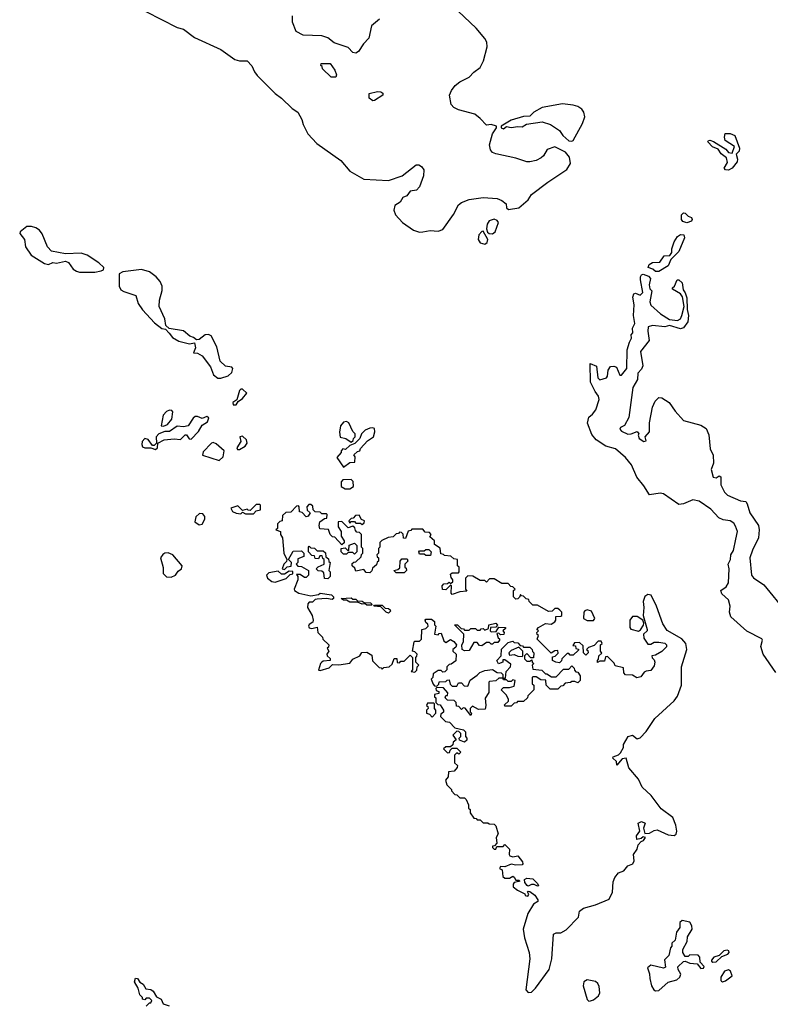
# Model space of a CAD drawing. Extents: x 2029662 to 2246637, y 225654 to 401419.
# Tile 136 of 256: x 2097990 to 2102823, y 338701 to 345040. Entities that reach past the tile are written whole.
import ezdxf

# ---------------------------------------------------------------- set-up
doc = ezdxf.new("R2010")
doc.units = 0

msp = doc.modelspace()

# ---------------------------------------------------------------- linework, layer by layer
at = {"layer": '0CON20XD'}
for points in [[(2098803, 345093), (2099005, 344990.5), (2099045, 344979.2), (2099115, 344925.6), (2099285, 344848.2), (2099376.2, 344785), (2099405, 344775.6), (2099455.8, 344775.8), (2099485, 344743.3), (2099501.4, 344705), (2099520.2, 344680.2), (2099635, 344565.6), (2099676.2, 344536.2), (2099745, 344468), (2099780, 344445), (2099807.7, 344397.7), (2099816, 344365), (2099845.3, 344305.3), (2099902.7, 344242.7), (2100058, 344135), (2100116, 344065), (2100205, 344014), (2100365, 344006), (2100453.3, 344035), (2100542.5, 344105), (2100560, 344105), (2100577.5, 344095), (2100593, 344073), (2100591.2, 344035), (2100563.8, 343965), (2100545, 343943.8), (2100505, 343936.7), (2100483, 343907), (2100457.5, 343895), (2100440, 343865), (2100406.2, 343843.8), (2100400, 343815), (2100410, 343785), (2100454.3, 343735), (2100525, 343685.5), (2100565, 343672.5), (2100585, 343674.4)], [(2100307, 345043), (2100255, 345000), (2100238.3, 344921.7), (2100203.3, 344885), (2100171.2, 344835), (2100155, 344824), (2100135, 344828.8), (2100105, 344862.5), (2100015, 344892.5), (2099973.6, 344923.6), (2099935, 344937.5), (2099815, 344940), (2099770, 344965), (2099747.5, 345025), (2099747.5, 345065)], [(2100585, 343674.4), (2100633.1, 343683.1), (2100685, 343678.8), (2100715, 343690), (2100783.2, 343786.8), (2100815, 343848.8), (2100835, 343864.2), (2100885, 343882.5), (2100975, 343895.8), (2101065, 343888.6), (2101095.5, 343875.5), (2101122.5, 343855), (2101125, 343830), (2101138.3, 343818.3), (2101205, 343830), (2101265, 343881.2), (2101285.5, 343914.5), (2101390.8, 343995), (2101513.8, 344076.2), (2101535.8, 344115), (2101530, 344155), (2101505, 344187.5), (2101435, 344222.5), (2101387.5, 344205), (2101363.3, 344165), (2101348.3, 344151.7), (2101315, 344134.2), (2101275, 344124.3), (2101255, 344125.6), (2101185, 344150), (2101055, 344175.8), (2101035, 344186.2), (2101021.7, 344201.7), (2101015.8, 344235), (2101034.2, 344305.8), (2101060, 344345), (2101060, 344355), (2101025, 344366.2), (2100995, 344362), (2100955.8, 344405), (2100921.2, 344431.2), (2100815, 344460), (2100786.2, 344475), (2100768.8, 344495), (2100757.5, 344555), (2100770, 344585), (2100795, 344617.5), (2100825, 344640), (2100885, 344670), (2100915, 344703.3), (2100955, 344732.5), (2100976.7, 344775), (2101001.2, 344865), (2100998.8, 344895), (2100985, 344920), (2100930, 344985), (2100814, 345095)], [(2100025, 344670), (2099995, 344670), (2099940, 344725), (2099938.3, 344738.3), (2099930, 344745), (2099931.7, 344758.3), (2099988.3, 344758.3), (2100020, 344715), (2100030, 344685), (2100025, 344670)], [(2100265, 344517.5), (2100240, 344535), (2100240, 344565), (2100295, 344578), (2100315, 344576.2), (2100327.7, 344567.7), (2100327.5, 344555), (2100275, 344520), (2100265, 344517.5)], [(2101545, 344257.5), (2101555, 344262.5), (2101615, 344372.5), (2101628.1, 344415), (2101622.9, 344445), (2101610.8, 344465), (2101585, 344482.2), (2101555, 344489.6), (2101485, 344499.4), (2101355, 344474.4), (2101301.2, 344445), (2101275, 344420), (2101235, 344416.2), (2101155, 344394), (2101090, 344355), (2101090, 344345), (2101105, 344337.5), (2101125, 344352.5), (2101155, 344346.2), (2101197, 344353), (2101225, 344350), (2101253, 344367), (2101355, 344383.8), (2101407.5, 344365), (2101465, 344326.7), (2101487.5, 344295), (2101525, 344260), (2101545, 344257.5)], [(2102555, 344072.4), (2102534.7, 344074.7), (2102526, 344085), (2102548.7, 344121.3), (2102540.8, 344150.8), (2102507.9, 344177.9), (2102487.7, 344207.7), (2102452.1, 344222.1), (2102421.2, 344255), (2102425, 344262.5), (2102435, 344263.8), (2102456.8, 344256.8), (2102536.9, 344206.9), (2102555, 344186.2), (2102578.8, 344181.2), (2102592.5, 344225), (2102531.7, 344261.7), (2102527.5, 344285), (2102532.5, 344307.5), (2102565, 344308), (2102595, 344295.7), (2102625.8, 344214.2), (2102622.5, 344195), (2102602.5, 344175), (2102611.9, 344141.9), (2102609.5, 344125), (2102577.5, 344085), (2102555, 344072.4)], [(2102285, 343733.3), (2102260.8, 343740.8), (2102250.8, 343755), (2102251.1, 343785), (2102265, 343797.5), (2102275.7, 343795.7), (2102295, 343776.2), (2102315, 343766.7), (2102320, 343755), (2102315, 343743.8), (2102285, 343733.3)], [(2101035, 343661.2), (2101052, 343675), (2101072.5, 343735), (2101065, 343747.5), (2101045, 343756.2), (2101012.5, 343745), (2101001.2, 343725), (2100996.7, 343695), (2101003.3, 343673.3), (2101013.6, 343663.6), (2101035, 343661.2)], [(2098474.1, 343415.9), (2098515, 343423.8), (2098529.3, 343430.7), (2098532.5, 343445), (2098500, 343475), (2098423.8, 343525), (2098385, 343537.5), (2098285, 343533.8), (2098195, 343549.2), (2098168.5, 343578.5), (2098135, 343662.5), (2098116.9, 343685), (2098095, 343700), (2098065, 343708.9), (2098035, 343709.4), (2097992.5, 343675), (2097990, 343665), (2098020, 343625), (2098028.3, 343578.3), (2098063.9, 343523.9), (2098150.5, 343470.5), (2098175, 343463.8), (2098203.6, 343476.4), (2098226.1, 343473.9), (2098285, 343486.7), (2098305, 343477.5), (2098333.3, 343435), (2098355, 343421.2), (2098376, 343416), (2098474.1, 343415.9)], [(2100985, 343594.2), (2101001.2, 343605), (2101004.2, 343625), (2100975, 343680), (2100965, 343677.5), (2100947.5, 343655), (2100941.2, 343625), (2100954.5, 343604.5), (2100985, 343594.2)], [(2102105, 343420), (2102085, 343420), (2102067.5, 343435), (2102037.5, 343445), (2102044.3, 343465), (2102065, 343476.4), (2102111.7, 343478.3), (2102139.3, 343520.7), (2102176.7, 343523.3), (2102188.8, 343541.2), (2102190, 343565), (2102205, 343610), (2102225, 343643.8), (2102245, 343657.5), (2102266, 343656), (2102270, 343635), (2102235, 343547.5), (2102183.3, 343496.7), (2102165.7, 343455), (2102105, 343420)], [(2099285, 342733.3), (2099333, 342747), (2099355, 342770), (2099362.5, 342795), (2099355, 342802.5), (2099315, 342810), (2099281.1, 342841.1), (2099260, 342935), (2099222.2, 343005), (2099205, 343014.5), (2099185, 343011.5), (2099145, 342981.2), (2099128.3, 342978.3), (2099110, 342995), (2099085, 343002.5), (2099045, 343036.9), (2098952.5, 343052.5), (2098931.2, 343071.2), (2098924, 343115), (2098888.5, 343195), (2098889.2, 343235), (2098907.1, 343297.1), (2098907.3, 343325), (2098895.4, 343355), (2098868.5, 343385), (2098825, 343416.1), (2098775, 343432.3), (2098653.8, 343416.2), (2098630, 343405), (2098630, 343325), (2098642.3, 343302.3), (2098660, 343290), (2098737.5, 343265), (2098752.3, 343212.3), (2098781.7, 343171.7), (2098858.8, 343088.8), (2098905, 343053.3), (2098928.3, 343048.3), (2098953.3, 343023.3), (2098973.6, 342993.6), (2099015, 342970), (2099083.8, 342953.8), (2099115, 342960), (2099122.3, 342927.7), (2099110, 342895), (2099135, 342892.5), (2099165, 342876.7), (2099218.8, 342805), (2099237.5, 342755), (2099265, 342733.3), (2099285, 342733.3)], [(2102858.2, 340838.2), (2102777.9, 340955), (2102762.6, 341005), (2102773.8, 341045), (2102769.1, 341055), (2102672.7, 341102.7), (2102570, 341195), (2102561.5, 341225), (2102565.3, 341265), (2102553.8, 341305), (2102512.3, 341345), (2102505.6, 341365), (2102539.9, 341390.1), (2102554.6, 341415), (2102557.5, 341505), (2102552.5, 341535), (2102566, 341565), (2102568.8, 341595), (2102586.1, 341623.9), (2102601.2, 341695), (2102611.5, 341745), (2102600.3, 341780.3), (2102588, 341798), (2102565, 341814.6), (2102520.8, 341820.8), (2102492.4, 341832.4), (2102440, 341890), (2102365, 341939.7), (2102325, 341948.2), (2102265, 341923.1), (2102235, 341919.5), (2102135, 341988.4), (2102115, 341992.4), (2102045, 341981.4), (2102009.5, 342039.5), (2101964.7, 342095), (2101929.6, 342175), (2101891.8, 342221.8), (2101827.2, 342277.2), (2101764.4, 342295), (2101702.7, 342335), (2101675, 342370.6), (2101646.7, 342443.3), (2101655, 342481.9), (2101679.1, 342500.9), (2101700.7, 342529.3), (2101720.9, 342595), (2101717.5, 342617.5), (2101695, 342645.8), (2101666.5, 342706.5), (2101663.6, 342826.4), (2101705, 342810), (2101712.5, 342735), (2101725, 342720.8), (2101768, 342735), (2101774.4, 342745.6), (2101778.9, 342785), (2101795, 342806.9), (2101815, 342810.8), (2101833.9, 342803.9), (2101855, 342752.5), (2101865, 342752.5), (2101900, 342795), (2101902.7, 342915), (2101915.8, 342965), (2101929.3, 342990.7), (2101928.3, 343011.7), (2101937.5, 343025), (2101936.2, 343055), (2101952, 343085), (2101942.2, 343135), (2101946, 343205), (2101937.5, 343255), (2101945, 343276.2), (2101955, 343278.8), (2101985, 343267.5), (2102003.3, 343285), (2101987.5, 343365), (2101988, 343385), (2101995, 343397.5), (2102005, 343402.5), (2102038.3, 343388.3), (2102052.5, 343375), (2102043.3, 343333.3), (2102048.3, 343308.3), (2102060, 343295), (2102048.6, 343225), (2102053.1, 343203.1), (2102116.2, 343146.2), (2102175, 343110.8), (2102225.7, 343104.3), (2102244.4, 343115.6), (2102254.3, 343135), (2102268.8, 343195), (2102257, 343257), (2102245.8, 343275.8), (2102192.5, 343305), (2102192.5, 343315), (2102205.8, 343324.2), (2102224.2, 343365.8), (2102235, 343366.2), (2102255, 343346.7), (2102261.4, 343301.4), (2102275, 343282.5), (2102285, 343250), (2102288.1, 343175), (2102297.5, 343135), (2102291.5, 343095), (2102265, 343056.7), (2102245, 343049.7), (2102175, 343071.5), (2102145, 343063.6), (2102065, 343070.8), (2102036.2, 343063.8), (2102034.3, 343035), (2102042.9, 342975), (2101986.8, 342903.2), (2102003, 342813), (2101995, 342791.4), (2101970, 342765), (2101969.1, 342725), (2101937.5, 342672.5), (2101911.7, 342478.3), (2101885, 342428.8), (2101858.8, 342415), (2101854, 342405), (2101865, 342391.9), (2101905, 342372.9), (2101926.7, 342373.3), (2101965, 342388.8), (2101976.2, 342375), (2101972.5, 342365), (2101980, 342345), (2102010, 342325), (2102025, 342330)], [(2099385, 342560), (2099397.3, 342582.7), (2099425, 342601.4), (2099452.5, 342635), (2099425, 342662.5), (2099415, 342662.5), (2099406.4, 342653.6), (2099387.5, 342592.5), (2099361.5, 342575), (2099365, 342561.9), (2099385, 342560)], [(2102025, 342330), (2102017.5, 342355), (2102045, 342387.5), (2102044.7, 342445.3), (2102064.4, 342545), (2102081.3, 342585), (2102105, 342609), (2102125, 342605.2), (2102172.1, 342575), (2102210.1, 342520.1), (2102265, 342460.9), (2102375, 342431), (2102409.5, 342409.5), (2102428, 342368), (2102436.5, 342276.5), (2102456.2, 342236.2), (2102458.2, 342185), (2102443.5, 342145), (2102454.5, 342094.5), (2102475, 342090), (2102495, 342103.3), (2102505, 342096.7), (2102503.8, 342045), (2102529.1, 341999.1), (2102548.6, 341978.6), (2102631.7, 341941.7), (2102665, 341939.2), (2102675, 341923.3), (2102691.8, 341865), (2102746.9, 341785), (2102752.1, 341755), (2102747.8, 341705), (2102708.5, 341625), (2102690.6, 341575), (2102702.2, 341465), (2102715, 341447.5), (2102781.4, 341401.4), (2102925.2, 341225.2)], [(2098915, 342422.5), (2098942.5, 342435), (2098970.7, 342469.3), (2098976.7, 342515), (2098970, 342525), (2098955, 342527.5), (2098935, 342517.5), (2098913.3, 342495), (2098900, 342425), (2098915, 342422.5)], [(2098865, 342273.8), (2098876.7, 342285), (2098880, 342315), (2098920, 342335), (2098985, 342341.2), (2099025, 342336.7), (2099055, 342367.5), (2099065, 342367.5), (2099081.2, 342341.2), (2099095, 342340), (2099141.9, 342388.1), (2099165, 342430), (2099199.3, 342450.7), (2099207, 342477), (2099195, 342485.8), (2099165, 342473.8), (2099135.7, 342485.7), (2099120, 342485), (2099106.7, 342475), (2099073.9, 342426.1), (2099045, 342420), (2099005, 342423.8), (2098955, 342390), (2098925, 342388.8), (2098885, 342373.3), (2098868.8, 342355), (2098870, 342315), (2098855, 342300), (2098845, 342300), (2098818.3, 342338.3), (2098795, 342343.3), (2098778.8, 342325), (2098776, 342305), (2098781.4, 342291.4), (2098795, 342284), (2098833.6, 342283.6), (2098865, 342273.8)], [(2100125, 342320), (2100138.3, 342331.7), (2100140, 342345), (2100150, 342355), (2100150, 342375), (2100135, 342390), (2100110, 342445), (2100095, 342453.3), (2100075, 342450), (2100056.7, 342425), (2100050, 342385), (2100053, 342353), (2100090, 342345), (2100125, 342320)], [(2100075, 342160), (2100115, 342190), (2100148.3, 342191.7), (2100150, 342225), (2100141.7, 342238.3), (2100165, 342260), (2100180, 342265), (2100185, 342280), (2100230, 342330), (2100267.5, 342355), (2100277, 342387), (2100275, 342407.5), (2100265, 342412.5), (2100245, 342410), (2100215, 342396.7), (2100190, 342375), (2100180, 342345), (2100148.3, 342311.7), (2100115, 342300), (2100087, 342273), (2100071.7, 342278.3), (2100060, 342265), (2100060, 342255), (2100032.5, 342222.5), (2100075, 342160)], [(2099405, 342272.5), (2099442.5, 342295), (2099453.8, 342315), (2099451.2, 342335), (2099425, 342360), (2099407.5, 342355), (2099413.3, 342325), (2099387.5, 342285), (2099393.3, 342273.3), (2099405, 342272.5)], [(2099275, 342202.5), (2099300, 342225), (2099307.5, 342265), (2099255, 342310), (2099235, 342317.5), (2099225, 342314.2), (2099172.1, 342257.9), (2099167.5, 342237.5), (2099275, 342202.5)], [(2100115, 342020), (2100140, 342035), (2100138.3, 342068.3), (2100125, 342080), (2100071.7, 342078.3), (2100060, 342065), (2100060, 342035), (2100085, 342020), (2100115, 342020)], [(2099495, 341860), (2099511.7, 341878.3), (2099540, 341885), (2099540, 341915), (2099535, 341920), (2099511.7, 341918.3), (2099475, 341880), (2099461.7, 341881.7), (2099455, 341890), (2099425, 341880), (2099395, 341910), (2099350, 341895), (2099360, 341875), (2099385, 341862.5), (2099415, 341860), (2099425, 341870), (2099445, 341860), (2099495, 341860)], [(2101285, 338780), (2101310.8, 338805), (2101399.4, 338925), (2101417.5, 338995), (2101427.7, 339152.3), (2101445, 339162), (2101475, 339161.2), (2101509.5, 339180.5), (2101588.3, 339261.7), (2101595, 339300), (2101620.6, 339319.4), (2101698.8, 339341.2), (2101785, 339379.2), (2101807.5, 339422.5), (2101811.1, 339488.9), (2101822.4, 339517.6), (2101845, 339546.7), (2101880, 339560), (2101907, 339593), (2101937.5, 339605), (2101946.2, 339625), (2101942, 339665), (2101965, 339700), (2101971.7, 339728.3), (2101991.2, 339748.8), (2102007.5, 339755), (2102020, 339775), (2102005, 339780), (2101991.7, 339768.3), (2101963, 339763), (2101961.2, 339785), (2101983.3, 339815), (2101971.7, 339868.3), (2101995, 339877.5), (2102017, 339867), (2102007.5, 339835), (2102015, 339800), (2102045, 339802.5), (2102075, 339820), (2102095, 339823.8), (2102165, 339792.5), (2102205, 339788.8), (2102217.5, 339797.5), (2102221.4, 339815), (2102214.5, 339855), (2102195, 339903.1), (2102120.1, 339960.1), (2102056.4, 340045), (2101998.3, 340098.3), (2101975, 340150), (2101912.9, 340222.9), (2101895.8, 340285.8), (2101868.8, 340281.2), (2101835, 340240), (2101832.5, 340265), (2101810, 340285), (2101812.5, 340295), (2101845, 340306.7), (2101858.8, 340321.2), (2101878.8, 340355), (2101877.5, 340375), (2101907.5, 340425), (2101935, 340433.8), (2101965, 340411.2), (2101985, 340416), (2102025, 340457.5), (2102079.3, 340540.7), (2102205, 340655.5), (2102226, 340685), (2102252.2, 340755), (2102251.3, 340875), (2102285.9, 340985), (2102280.4, 341025), (2102253.1, 341055), (2102158.2, 341108.2), (2102131.9, 341151.9), (2102090, 341265), (2102056.7, 341335), (2102035, 341340), (2102015, 341326.7), (2102004.2, 341295), (2102009.2, 341255), (2102003.8, 341203.8), (2102030, 341115), (2102030, 341105), (2102006.7, 341085), (2102009.5, 341059.5), (2102035, 341020), (2102055, 341020), (2102075, 341032.5), (2102105, 341032.5), (2102145, 341025.8), (2102156, 341015), (2102155, 341003.8), (2102125, 340973.3), (2102085, 340950), (2102060, 340945), (2102061.7, 340931.7), (2102075, 340920), (2102080, 340905), (2102075, 340880), (2102055, 340850), (2102023, 340847), (2102010.7, 340839.3), (2101990.7, 340809.3), (2101964.1, 340804.1), (2101935, 340820), (2101891.7, 340821.7), (2101880, 340835), (2101878.3, 340868.3), (2101825, 340880), (2101818.3, 340898.3), (2101775, 340940), (2101761.7, 340938.3), (2101755, 340910), (2101725, 340910), (2101711.7, 340901.7), (2101710, 340915), (2101717.5, 340922.5), (2101720, 340945), (2101737.5, 340962.5), (2101730, 340975), (2101730, 341015), (2101740, 341025), (2101735, 341040), (2101715, 341040), (2101688.3, 341011.7), (2101651.7, 340998.3), (2101640, 340985), (2101648.3, 340978.3), (2101650, 340965), (2101635, 340950), (2101620, 340965), (2101618.3, 341008.3), (2101595, 341030), (2101561.7, 341028.3), (2101551.7, 341011.7), (2101568.3, 341008.3), (2101571.7, 340991.7), (2101588.3, 340988.3), (2101588.3, 340981.7), (2101555, 340950), (2101535, 340950), (2101525, 340960), (2101515, 340960), (2101480, 340925), (2101478.3, 340911.7), (2101465, 340900), (2101443, 340903), (2101420, 340915), (2101421.7, 340938.3), (2101438.3, 340941.7), (2101457, 340963), (2101455, 340980), (2101435, 340977.5), (2101411.7, 340961.7), (2101321.7, 341051.7), (2101330, 341075), (2101321.7, 341081.7), (2101320, 341095), (2101330, 341105), (2101320, 341115), (2101331.7, 341128.3), (2101375, 341152.5), (2101411.7, 341148.3), (2101436.4, 341163.6), (2101442.5, 341175), (2101441.7, 341198.3), (2101475, 341200), (2101480, 341205), (2101480, 341225), (2101468.3, 341238.3), (2101455, 341250), (2101435, 341250), (2101418.3, 341231.7), (2101395, 341230), (2101325, 341270), (2101295, 341270), (2101270, 341295), (2101268.3, 341308.3), (2101251.7, 341311.7), (2101235, 341330), (2101221.7, 341331.7), (2101215, 341340), (2101208.3, 341321.7), (2101198.3, 341311.7), (2101185, 341310), (2101170, 341325), (2101170, 341365), (2101180, 341375), (2101165, 341390), (2101151.7, 341391.7), (2101135, 341410), (2101095, 341410), (2101045, 341440), (2101015, 341440), (2100995, 341420), (2100985, 341430), (2100955, 341430), (2100907, 341457), (2100875, 341460), (2100860, 341445), (2100860, 341375), (2100868.3, 341361.7), (2100825, 341357.5), (2100775, 341340), (2100768.3, 341348.3), (2100770, 341395), (2100765, 341400), (2100735, 341370), (2100711.7, 341371.7), (2100710, 341395), (2100721.7, 341408.3), (2100745, 341410), (2100755, 341420), (2100765, 341410), (2100778.3, 341421.7), (2100780, 341435), (2100768.3, 341448.3), (2100765, 341470), (2100775, 341480), (2100815, 341480), (2100820, 341485), (2100820, 341515), (2100810, 341525), (2100810, 341565), (2100785, 341570), (2100767, 341587), (2100725, 341590), (2100718.3, 341598.3), (2100701.7, 341601.7), (2100698.3, 341638.3), (2100661.7, 341661.7), (2100660, 341685), (2100631.7, 341711.7), (2100640, 341725), (2100628.3, 341738.3), (2100601.7, 341741.7), (2100585, 341760), (2100515, 341760), (2100508.3, 341751.7), (2100491.7, 341748.3), (2100475, 341700), (2100461.7, 341701.7), (2100458.3, 341728.3), (2100448.3, 341738.3), (2100435, 341740), (2100428.3, 341731.7), (2100415, 341730), (2100395, 341710), (2100363, 341707), (2100321.7, 341688.3), (2100310, 341675), (2100310, 341645), (2100300, 341635), (2100300, 341605), (2100290, 341595), (2100291.7, 341581.7), (2100300, 341575), (2100300, 341555), (2100291.7, 341548.3), (2100288.3, 341531.7), (2100261.7, 341508.3), (2100258.3, 341491.7), (2100245, 341480), (2100221.7, 341481.7), (2100205, 341500), (2100155, 341490), (2100148.3, 341508.3), (2100130, 341525), (2100131.7, 341538.3), (2100141.7, 341548.3), (2100155, 341550), (2100188.3, 341581.7), (2100191.7, 341598.3), (2100200, 341605), (2100200, 341635), (2100190, 341645), (2100190, 341725), (2100178.3, 341738.3), (2100161.7, 341741.7), (2100151.7, 341751.7), (2100148.3, 341768.3), (2100135, 341780), (2100105, 341770), (2100065, 341810), (2100041.7, 341808.3), (2100040, 341775), (2100060, 341745), (2100060, 341715), (2100080, 341685), (2100078.3, 341671.7), (2100065, 341660), (2100018.3, 341708.3), (2100005, 341710), (2099990, 341725), (2099978.3, 341758.3), (2099921.7, 341761.7), (2099917.5, 341785), (2099921.7, 341808.3), (2099951.7, 341828.3), (2099968.3, 341831.7), (2099970, 341855), (2099965, 341860), (2099935, 341860), (2099925, 341870), (2099891.7, 341871.7), (2099880, 341885), (2099878.3, 341908.3), (2099865, 341920), (2099851.7, 341918.3), (2099840, 341905), (2099841.7, 341881.7), (2099860, 341865), (2099847, 341843), (2099835, 341840), (2099808.3, 341868.3), (2099791.7, 341871.7), (2099790, 341905), (2099785, 341910), (2099771.7, 341908.3), (2099735, 341870), (2099703, 341867), (2099681.7, 341848.3), (2099680, 341815), (2099665, 341810), (2099650, 341795), (2099650, 341765), (2099640, 341755), (2099670, 341745), (2099670, 341725), (2099682.5, 341705), (2099690, 341605), (2099710, 341565), (2099708.3, 341551.7), (2099690, 341535), (2099680, 341505), (2099695, 341500), (2099711.7, 341518.3), (2099738.3, 341521.7), (2099740, 341545), (2099720, 341565), (2099751.7, 341618.3), (2099805, 341620), (2099820, 341605), (2099820, 341585), (2099781.7, 341568.3), (2099780, 341545), (2099770, 341535), (2099781.7, 341521.7), (2099805, 341520), (2099850, 341495), (2099850, 341465), (2099835, 341450), (2099825, 341450), (2099795, 341467.5), (2099771.7, 341468.3), (2099780, 341455), (2099780, 341435), (2099757.5, 341375), (2099760, 341365), (2099788.3, 341348.3), (2099865, 341331.2), (2099915, 341340), (2099925, 341347.5), (2099997, 341337), (2100010, 341325), (2100010, 341315), (2100001.7, 341308.3), (2099965, 341313.8), (2099905, 341310), (2099893, 341307), (2099875, 341290), (2099855, 341290), (2099845, 341280), (2099842.5, 341255), (2099872.5, 341205), (2099880, 341175), (2099878.3, 341161.7), (2099855, 341147.5), (2099850, 341135), (2099854.2, 341124.2), (2099870.7, 341120.7), (2099905, 341130), (2099910, 341095), (2099940, 341065), (2099941.7, 341051.7), (2099980, 341015), (2099978.3, 341001.7), (2099970, 340995), (2099980, 340975), (2099967.5, 340955), (2099970, 340945), (2099988.3, 340928.3), (2099990, 340915), (2099945, 340910), (2099935, 340903.3), (2099926.7, 340895), (2099915, 340852.5), (2099925, 340850), (2099982.5, 340867.5), (2100005, 340890), (2100045, 340886.7), (2100115, 340897.5), (2100135, 340922.5), (2100180, 340945), (2100193, 340967), (2100225, 340967.5), (2100258.3, 340948.3), (2100261.7, 340911.7), (2100305, 340870), (2100318.3, 340868.3), (2100325, 340860), (2100335, 340870), (2100370, 340875), (2100388.3, 340891.7), (2100401.7, 340928.3), (2100418.3, 340928.3), (2100421.7, 340901.7), (2100435, 340900), (2100445, 340910), (2100465, 340910), (2100505, 340950), (2100520, 340935), (2100520, 340855), (2100510, 340845), (2100535, 340840), (2100548.3, 340851.7), (2100550, 340875), (2100560, 340885), (2100540, 340905), (2100540, 340935), (2100548.3, 340941.7), (2100550, 340955), (2100535, 340970), (2100520, 340975), (2100530, 341035), (2100535, 341040), (2100565, 341040), (2100578.3, 341051.7), (2100580, 341115), (2100605, 341120), (2100620, 341135), (2100618.3, 341148.3), (2100605, 341160), (2100600, 341175), (2100605, 341180), (2100641.7, 341181.7), (2100660, 341165), (2100660, 341145), (2100670, 341135), (2100660, 341085), (2100685, 341080), (2100691.7, 341088.3), (2100705, 341090), (2100720.7, 341040.7), (2100735, 341030), (2100765, 341050), (2100786.4, 341036.4), (2100802.5, 341015), (2100798.3, 341001.7), (2100780, 340985), (2100780, 340975), (2100800, 340955), (2100798.3, 340911.7), (2100768.3, 340891.7), (2100755, 340890), (2100740, 340875), (2100740, 340855), (2100728.3, 340841.7), (2100715, 340840), (2100705, 340850), (2100685, 340850), (2100651.7, 340828.3), (2100650, 340805), (2100640, 340795), (2100651.7, 340761.7), (2100661.7, 340751.7), (2100675, 340750), (2100688.3, 340761.7), (2100691.7, 340778.3), (2100735, 340780), (2100741.7, 340788.3), (2100755, 340790), (2100761.7, 340761.7), (2100775, 340750), (2100805, 340750), (2100815, 340770), (2100835, 340770), (2100851.7, 340751.7), (2100875, 340750), (2100891.7, 340788.3), (2100935, 340820)], [(2099145, 341787.5), (2099165, 341792.5), (2099182.5, 341825), (2099181.7, 341841.7), (2099168.3, 341858.3), (2099148.3, 341861.7), (2099125, 341840), (2099118.3, 341808.3), (2099145, 341787.5)], [(2100195, 341790), (2100208.3, 341801.7), (2100210, 341815), (2100191.7, 341821.7), (2100175, 341850), (2100151.7, 341848.3), (2100138.3, 341831.7), (2100125, 341830), (2100110, 341815), (2100115, 341800), (2100125, 341810), (2100145, 341810), (2100155, 341800), (2100185, 341800), (2100195, 341790)], [(2099975, 341440), (2099951.7, 341441.7), (2099948.3, 341478.3), (2099935, 341490), (2099911.7, 341491.7), (2099900, 341505), (2099911.7, 341518.3), (2099950, 341535), (2099950, 341565), (2099941.7, 341571.7), (2099938.3, 341588.3), (2099921.7, 341588.3), (2099915, 341570), (2099891.7, 341571.7), (2099888.3, 341588.3), (2099871.7, 341591.7), (2099850, 341615), (2099850, 341645), (2099855, 341650), (2099865, 341640), (2099888.3, 341638.3), (2099905, 341620), (2099945, 341620), (2099958.3, 341608.3), (2099961.7, 341581.7), (2099978.3, 341568.3), (2099981.7, 341551.7), (2099990, 341545), (2099980, 341495), (2099990, 341485), (2099990, 341455), (2099975, 341440)], [(2100145, 341600), (2100135, 341610), (2100105, 341610), (2100095, 341600), (2100075, 341600), (2100060, 341615), (2100060, 341635), (2100085, 341640), (2100105, 341620), (2100110, 341625), (2100111.7, 341658.3), (2100145, 341670), (2100160, 341655), (2100160, 341615), (2100145, 341600)], [(2100635, 341590), (2100605, 341590), (2100595, 341600), (2100565, 341600), (2100560, 341615), (2100565, 341620), (2100595, 341620), (2100605, 341630), (2100625, 341630), (2100640, 341615), (2100635, 341590)], [(2098965, 341451.2), (2098992.5, 341465), (2099010.5, 341489.5), (2099032.5, 341505), (2099036.7, 341525), (2098976.7, 341595), (2098945, 341607.5), (2098925, 341606), (2098912.3, 341597.7), (2098897.5, 341575), (2098913, 341513), (2098913.8, 341475), (2098935, 341452.5), (2098965, 341451.2)], [(2100465, 341480), (2100415, 341480), (2100400, 341495), (2100425, 341500), (2100438.3, 341511.7), (2100440, 341555), (2100451.7, 341568.3), (2100485, 341570), (2100490, 341555), (2100470, 341535), (2100470, 341515), (2100478.3, 341508.3), (2100480, 341495), (2100465, 341480)], [(2099635, 341420), (2099705, 341442.5), (2099731.7, 341468.3), (2099748.3, 341471.7), (2099748.3, 341488.3), (2099725, 341490), (2099695, 341470), (2099675, 341470), (2099655, 341490), (2099595, 341480), (2099580, 341465), (2099586.7, 341445), (2099613.9, 341423.9), (2099635, 341420)], [(2100255, 341270), (2100225, 341270), (2100215, 341280), (2100195, 341277.5), (2100165, 341290), (2100115, 341290), (2100095, 341302.5), (2100075, 341302.5), (2100060, 341315), (2100125, 341317.5), (2100135, 341310), (2100155, 341310), (2100165, 341300), (2100195, 341297.5), (2100208.3, 341288.3), (2100250, 341285), (2100260, 341275), (2100255, 341270)], [(2100365, 341220), (2100350, 341225), (2100315, 341260), (2100270, 341265), (2100275, 341270), (2100325, 341270), (2100342.5, 341252.5), (2100365, 341250), (2100375, 341240), (2100377, 341233), (2100365, 341220)], [(2101645, 341172.5), (2101685, 341173.3), (2101692.5, 341185), (2101673, 341233), (2101645, 341240), (2101630, 341235), (2101622.5, 341225), (2101620, 341185), (2101645, 341172.5)], [(2101975, 341103.8), (2101988, 341112), (2102007, 341143), (2102010, 341155), (2102002.5, 341175), (2101965, 341198), (2101935, 341198.8), (2101918.6, 341175), (2101918.3, 341128.3), (2101926.2, 341116.2), (2101975, 341103.8)], [(2100855, 340977.5), (2100840, 340985), (2100837.5, 341015), (2100847.5, 341035), (2100850, 341085), (2100790, 341145), (2100810, 341145), (2100831.7, 341121.7), (2100848.3, 341118.3), (2100855, 341110), (2100885, 341110), (2100895, 341120), (2100925, 341120), (2100935, 341110), (2100955, 341110), (2100961.7, 341118.3), (2100975, 341120), (2100985, 341110), (2101008.3, 341121.7), (2101010, 341145), (2101055, 341156.2), (2101067.5, 341142.5), (2101055, 341130), (2101021.7, 341128.3), (2101020, 341105), (2101025, 341100), (2101058.3, 341101.7), (2101075, 341130), (2101118.3, 341128.3), (2101118.3, 341121.7), (2101100, 341105), (2101110, 341095), (2101108.3, 341081.7), (2101085, 341080), (2101075, 341090), (2101061.7, 341088.3), (2101071.7, 341061.7), (2101080, 341055), (2101080, 341045), (2101068.3, 341031.7), (2101045, 341030), (2101035, 341020), (2101025, 341020), (2101015, 341030), (2100995, 341030), (2100965, 341010), (2100951.7, 341011.7), (2100935, 341030), (2100915, 341030), (2100885, 340980), (2100855, 340977.5)], [(2100935, 340820), (2100953, 340837), (2100985, 340850), (2101035, 340857.5), (2101065, 340837.5), (2101090, 340835), (2101100, 340825), (2101100, 340800), (2101118.3, 340801.7), (2101122.5, 340845), (2101150, 340875), (2101151.7, 340891.7), (2101115, 340920), (2101101.7, 340918.3), (2101100, 340905), (2101073, 340893), (2101062.5, 340915), (2101090, 340945), (2101091.7, 340988.3), (2101135, 341030), (2101165, 341040), (2101175, 341030), (2101198.3, 341028.3), (2101211.7, 341011.7), (2101228.3, 341008.3), (2101235, 341000), (2101275, 341000), (2101290, 340985), (2101291.7, 340971.7), (2101300, 340965), (2101298.3, 340931.7), (2101281.7, 340931.7), (2101255, 340960), (2101240, 340945), (2101240, 340925), (2101255, 340910), (2101275, 340910), (2101288.3, 340918.3), (2101290, 340905), (2101300, 340895), (2101290, 340885), (2101295, 340860), (2101351.7, 340851.7), (2101375, 340830), (2101385, 340830), (2101415, 340810), (2101445, 340810), (2101491.7, 340858.3), (2101525, 340860), (2101545, 340880), (2101560, 340865), (2101561.7, 340851.7), (2101571.7, 340841.7), (2101585, 340840), (2101600, 340815), (2101600, 340785), (2101585, 340770), (2101565, 340780), (2101545, 340780), (2101537, 340773), (2101501.7, 340768.3), (2101488.3, 340751.7), (2101475, 340750), (2101455, 340730), (2101405, 340730), (2101380, 340755), (2101378.3, 340788.3), (2101345, 340790), (2101315, 340810), (2101295, 340810), (2101290, 340805), (2101290, 340765), (2101300, 340755), (2101300, 340725), (2101261.7, 340688.3), (2101260, 340675), (2101235, 340650), (2101195, 340650), (2101188.3, 340641.7), (2101175, 340640), (2101155, 340620), (2101115, 340620), (2101111.7, 340628.3), (2101137.5, 340652.5), (2101137.5, 340665), (2101123, 340693), (2101090, 340725), (2101105, 340740), (2101145, 340740), (2101175, 340750), (2101180, 340785), (2101165, 340790), (2101155, 340780), (2101135, 340780), (2101125, 340790), (2101105, 340790), (2101100, 340800), (2101075, 340800), (2101057, 340783), (2101015, 340780), (2101010, 340775), (2101011.7, 340708.3), (2100987, 340673), (2100992.5, 340625), (2100988.3, 340601.7), (2100945, 340600), (2100905, 340620), (2100890, 340605), (2100890, 340585), (2100900, 340575), (2100895, 340560), (2100858.3, 340608.3), (2100845, 340610), (2100835, 340600), (2100818.3, 340618.3), (2100801.7, 340621.7), (2100800, 340645), (2100787, 340657), (2100745, 340660), (2100730, 340675), (2100735, 340690), (2100745, 340690), (2100747, 340707), (2100718.3, 340738.3), (2100675, 340740), (2100670, 340735), (2100671.7, 340721.7), (2100690, 340715), (2100688.3, 340701.7), (2100660, 340695), (2100661.7, 340681.7), (2100670, 340675), (2100670, 340645), (2100681.7, 340631.7), (2100698.3, 340628.3), (2100720, 340595), (2100718.3, 340581.7), (2100701.7, 340568.3), (2100700, 340555), (2100731.7, 340521.7), (2100758.3, 340518.3), (2100791.7, 340481.7), (2100848.3, 340468.3), (2100860, 340455), (2100860, 340425), (2100870, 340415), (2100868.3, 340401.7), (2100855, 340390), (2100821.7, 340401.7), (2100820, 340415), (2100830, 340425), (2100830, 340445), (2100818.3, 340458.3), (2100805, 340460), (2100780, 340435), (2100800, 340405), (2100781.7, 340388.3), (2100778.3, 340371.7), (2100765, 340360), (2100735, 340360), (2100720, 340345), (2100745, 340320), (2100758.3, 340321.7), (2100761.7, 340338.3), (2100775, 340350), (2100805, 340350), (2100830, 340325), (2100818.3, 340311.7), (2100805, 340320), (2100790, 340305), (2100790, 340255), (2100808.3, 340238.3), (2100807.5, 340225), (2100787, 340203), (2100751.7, 340198.3), (2100750, 340165), (2100732.5, 340145), (2100740, 340115), (2100770, 340085), (2100770, 340075), (2100791.7, 340051.7), (2100805, 340050), (2100825, 340030), (2100855, 340030), (2100865, 340020), (2100880, 339985), (2100880, 339965), (2100890, 339955), (2100890, 339935), (2100915, 339900), (2100928.3, 339898.3), (2100935, 339890), (2100955, 339890), (2100975, 339870), (2101005, 339870), (2101013, 339863), (2101045, 339860), (2101055, 339850), (2101071.7, 339798.3), (2101057.5, 339775), (2101061.7, 339738.3), (2101048.3, 339721.7), (2101035, 339720), (2101035, 339710), (2101045, 339700), (2101055, 339700), (2101061.7, 339718.3), (2101102.5, 339717.5), (2101115, 339730), (2101145, 339700), (2101142.5, 339665), (2101147, 339657), (2101165, 339650), (2101197, 339657), (2101228.3, 339618.3), (2101230, 339605), (2101225, 339600), (2101185, 339597.5), (2101155, 339603.3), (2101115, 339586.7), (2101085, 339587.5), (2101080, 339575), (2101097, 339567), (2101102, 339525), (2101113, 339513), (2101145, 339513.3), (2101165, 339526.7), (2101175, 339520), (2101185, 339500), (2101205, 339500), (2101210, 339495), (2101205, 339492.5), (2101173.6, 339486.4), (2101166.7, 339475), (2101168.3, 339458.3), (2101196.4, 339436.4), (2101243.3, 339413.3), (2101245, 339402.5), (2101261.7, 339398.3), (2101267.5, 339407.5), (2101260, 339425), (2101265, 339430), (2101275, 339427.5), (2101307.5, 339405), (2101327, 339373), (2101326.7, 339363.3), (2101297.5, 339345), (2101261.2, 339285), (2101232.9, 339185), (2101240.3, 339130.3), (2101270.8, 339035), (2101274.2, 338995), (2101248.8, 338795), (2101265, 338776.7), (2101285, 338780)], [(2101225, 340940), (2101230, 340945), (2101230, 340975), (2101205, 341000), (2101155, 340980), (2101140, 340965), (2101145, 340950), (2101175, 340952.5), (2101198.3, 340941.7), (2101225, 340940)], [(2100645, 340550), (2100670, 340575), (2100670, 340595), (2100660, 340605), (2100660, 340635), (2100655, 340640), (2100615, 340640), (2100610, 340625), (2100618.3, 340618.3), (2100620, 340605), (2100610, 340595), (2100610, 340575), (2100628.3, 340568.3), (2100645, 340550)], [(2101325, 339462.5), (2101303, 339473), (2101285, 339472.5), (2101265, 339462.5), (2101256.7, 339466.7), (2101242.5, 339485), (2101240, 339505), (2101255, 339512.5), (2101295, 339510), (2101325, 339480), (2101330, 339465), (2101325, 339462.5)], [(2102085, 338788), (2102105, 338790.6), (2102165, 338843.5), (2102220.7, 338859.3), (2102241.4, 338875), (2102247.1, 338895), (2102229.2, 338925), (2102227.3, 338942.7), (2102265, 338977.5), (2102275, 338980), (2102305, 338966.7), (2102352.5, 338962.5), (2102375, 338931.2), (2102392.5, 338935), (2102397.5, 338945), (2102371.7, 338971.7), (2102370, 339005), (2102358.3, 339018.3), (2102305, 339020), (2102295, 339010), (2102275, 339010), (2102260, 339035), (2102260, 339055), (2102287.5, 339105), (2102290, 339135), (2102320, 339185), (2102317, 339207), (2102305, 339230), (2102255, 339240), (2102241.7, 339228.3), (2102240, 339195), (2102220, 339165), (2102210, 339115), (2102190, 339095), (2102190, 339075), (2102180, 339065), (2102170, 339015), (2102143, 338987), (2102149.3, 338940.7), (2102135, 338933.3), (2102055, 338952.5), (2102033, 338937), (2102046.4, 338896.4), (2102047, 338867), (2102059.3, 338819.3), (2102074.2, 338794.2), (2102085, 338788)], [(2102452.9, 338972.9), (2102475, 338974.3), (2102512, 339008), (2102550, 339025), (2102557.5, 339035), (2102555.8, 339045.8), (2102545, 339050), (2102525, 339046), (2102494, 339016), (2102460, 339005), (2102443.9, 338986.1), (2102445, 338980), (2102452.9, 338972.9)], [(2102515.8, 338845.8), (2102535, 338851.4), (2102578, 338885), (2102568, 338915), (2102555, 338922.5), (2102527.5, 338915), (2102505.6, 338875), (2102504.4, 338855), (2102509.7, 338849.7), (2102515.8, 338845.8)], [(2098805, 338690), (2098825, 338710), (2098835, 338710), (2098840, 338725), (2098825, 338740), (2098805, 338740), (2098795, 338730), (2098780, 338735), (2098780, 338745), (2098763, 338763), (2098752.5, 338805), (2098730, 338845), (2098735, 338870), (2098748.3, 338868.3), (2098763.3, 338843.3), (2098785, 338830), (2098801.7, 338801.7), (2098835, 338796.7), (2098850, 338785), (2098870, 338750), (2098900, 338735), (2098913.6, 338703.6), (2098951.7, 338691.7)], [(2101655, 338722.5), (2101665, 338723.8), (2101685, 338730.8), (2101718, 338755), (2101725.8, 338775), (2101722, 338815), (2101713.8, 338835), (2101698.1, 338848.1), (2101645, 338859.5), (2101621.9, 338845), (2101619.3, 338819.3), (2101645, 338732.5), (2101655, 338722.5)]]:
    msp.add_lwpolyline(points, dxfattribs=at)

doc.saveas('drawing.dxf')
